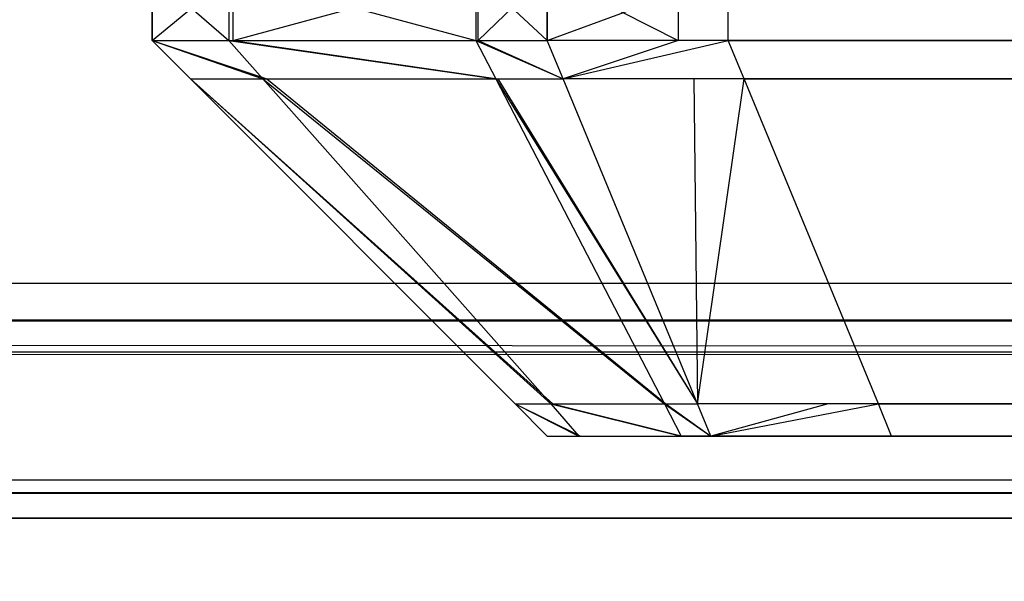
# Model space of a CAD drawing. Extents: x 0 to 1.6, y -0.5 to 0.
# Tile 7 of 181: x 0.01359 to 0.01608, y -0.49816 to -0.49674. Entities that reach past the tile are written whole.
import ezdxf

# ---------------------------------------------------------------- set-up
doc = ezdxf.new("R2010")
doc.units = 0
for name, color, linetype in [('L24_FRONT_FINION_1', 7, 'CONTINUOUS'), ('L39_ABDECKPL_0___REPLACEMTFOREM', 7, 'CONTINUOUS'), ('L43_KORPUS1_0', 7, 'CONTINUOUS'), ('L8_FRONT_FINION_1', 7, 'CONTINUOUS')]:
    doc.layers.add(name, color=color, linetype=linetype)

msp = doc.modelspace()

# ---------------------------------------------------------------- linework, layer by layer
at = {"layer": 'L24_FRONT_FINION_1', "color": 8}
for points, invisible_edges in [([(0.014132, -0.496623, 0.348156), (0.013927, -0.496792, 0.34836), (0.013927, -0.496623, 0.34836), (0.014132, -0.496623, 0.348156)], 13), ([(0.013927, -0.496792, 0.34836), (0.014132, -0.496623, 0.348156), (0.014132, -0.496792, 0.348156), (0.013927, -0.496792, 0.34836)], 14), ([(0.014121, -0.496792, 0.586387), (0.013927, -0.496623, 0.586193), (0.013927, -0.496792, 0.586193), (0.014121, -0.496792, 0.586387)], 13), ([(0.013927, -0.496623, 0.586193), (0.014121, -0.496792, 0.586387), (0.014121, -0.496623, 0.586387), (0.013927, -0.496623, 0.586193)], 14), ([(0.013927, -0.496623, 0.586193), (0.013927, -0.496792, 0.585724), (0.013927, -0.496792, 0.586193), (0.013927, -0.496623, 0.586193)], 13), ([(0.013927, -0.496792, 0.585724), (0.013927, -0.496623, 0.586193), (0.013927, -0.496623, 0.585724), (0.013927, -0.496792, 0.585724)], 14), ([(0.013927, -0.496623, 0.585724), (0.013927, -0.496792, 0.348872), (0.013927, -0.496792, 0.585724), (0.013927, -0.496623, 0.585724)], 13), ([(0.013927, -0.496792, 0.348872), (0.013927, -0.496623, 0.585724), (0.013927, -0.496623, 0.348872), (0.013927, -0.496792, 0.348872)], 14), ([(0.013927, -0.496623, 0.348872), (0.013927, -0.496792, 0.34836), (0.013927, -0.496792, 0.348872), (0.013927, -0.496623, 0.348872)], 13), ([(0.013927, -0.496792, 0.34836), (0.013927, -0.496623, 0.348872), (0.013927, -0.496623, 0.34836), (0.013927, -0.496792, 0.34836)], 14), ([(0.014746, -0.496792, 0.587012), (0.014121, -0.496623, 0.586387), (0.014121, -0.496792, 0.586387), (0.014746, -0.496792, 0.587012)], 13), ([(0.014121, -0.496623, 0.586387), (0.014746, -0.496792, 0.587012), (0.014746, -0.496623, 0.587012), (0.014121, -0.496623, 0.586387)], 14), ([(0.014752, -0.496623, 0.347536), (0.014132, -0.496792, 0.348156), (0.014132, -0.496623, 0.348156), (0.014752, -0.496623, 0.347536)], 13), ([(0.014132, -0.496792, 0.348156), (0.014752, -0.496623, 0.347536), (0.014752, -0.496792, 0.347536), (0.014132, -0.496792, 0.348156)], 14), ([(0.014927, -0.496792, 0.587192), (0.014746, -0.496623, 0.587012), (0.014746, -0.496792, 0.587012), (0.014927, -0.496792, 0.587192)], 13), ([(0.014746, -0.496623, 0.587012), (0.014927, -0.496792, 0.587192), (0.014927, -0.496623, 0.587192), (0.014746, -0.496623, 0.587012)], 14), ([(0.014927, -0.496623, 0.347362), (0.014752, -0.496792, 0.347536), (0.014752, -0.496623, 0.347536), (0.014927, -0.496623, 0.347362)], 13), ([(0.014752, -0.496792, 0.347536), (0.014927, -0.496623, 0.347362), (0.014927, -0.496792, 0.347362), (0.014752, -0.496792, 0.347536)], 14), ([(0.015258, -0.496792, 0.587192), (0.014927, -0.496623, 0.587192), (0.014927, -0.496792, 0.587192), (0.015258, -0.496792, 0.587192)], 13), ([(0.014927, -0.496623, 0.587192), (0.015258, -0.496792, 0.587192), (0.015258, -0.496623, 0.587192), (0.014927, -0.496623, 0.587192)], 14), ([(0.015385, -0.496623, 0.347362), (0.014927, -0.496792, 0.347362), (0.014927, -0.496623, 0.347362), (0.015385, -0.496623, 0.347362)], 13), ([(0.014927, -0.496792, 0.347362), (0.015385, -0.496623, 0.347362), (0.015385, -0.496792, 0.347362), (0.014927, -0.496792, 0.347362)], 14), ([(0.506, -0.496792, 0.587192), (0.015258, -0.496623, 0.587192), (0.015258, -0.496792, 0.587192), (0.506, -0.496792, 0.587192)], 13), ([(0.015258, -0.496623, 0.587192), (0.506, -0.496792, 0.587192), (0.506, -0.496623, 0.587192), (0.015258, -0.496623, 0.587192)], 14), ([(0.506, -0.496623, 0.347362), (0.015385, -0.496792, 0.347362), (0.015385, -0.496623, 0.347362), (0.506, -0.496623, 0.347362)], 13), ([(0.015385, -0.496792, 0.347362), (0.506, -0.496623, 0.347362), (0.506, -0.496792, 0.347362), (0.015385, -0.496792, 0.347362)], 14), ([(0.014217, -0.496889, 0.348207), (0.013927, -0.496792, 0.34836), (0.014132, -0.496792, 0.348156), (0.014217, -0.496889, 0.348207)], 13), ([(0.013927, -0.496792, 0.34836), (0.014217, -0.496889, 0.348207), (0.014024, -0.496889, 0.348401), (0.013927, -0.496792, 0.34836)], 14), ([(0.014024, -0.496889, 0.586152), (0.013927, -0.496792, 0.585724), (0.014024, -0.496889, 0.585684), (0.014024, -0.496889, 0.586152)], 13), ([(0.013927, -0.496792, 0.585724), (0.014024, -0.496889, 0.586152), (0.013927, -0.496792, 0.586193), (0.013927, -0.496792, 0.585724)], 14), ([(0.014024, -0.496889, 0.348912), (0.013927, -0.496792, 0.585724), (0.013927, -0.496792, 0.348872), (0.014024, -0.496889, 0.348912)], 13), ([(0.013927, -0.496792, 0.585724), (0.014024, -0.496889, 0.348912), (0.014024, -0.496889, 0.585684), (0.013927, -0.496792, 0.585724)], 14), ([(0.014024, -0.496889, 0.348401), (0.013927, -0.496792, 0.348872), (0.013927, -0.496792, 0.34836), (0.014024, -0.496889, 0.348401)], 13), ([(0.013927, -0.496792, 0.348872), (0.014024, -0.496889, 0.348401), (0.014024, -0.496889, 0.348912), (0.013927, -0.496792, 0.348872)], 14), ([(0.014207, -0.496889, 0.586336), (0.013927, -0.496792, 0.586193), (0.014024, -0.496889, 0.586152), (0.014207, -0.496889, 0.586336)], 13), ([(0.013927, -0.496792, 0.586193), (0.014207, -0.496889, 0.586336), (0.014121, -0.496792, 0.586387), (0.013927, -0.496792, 0.586193)], 14), ([(0.014797, -0.496889, 0.586925), (0.014121, -0.496792, 0.586387), (0.014207, -0.496889, 0.586336), (0.014797, -0.496889, 0.586925)], 13), ([(0.014121, -0.496792, 0.586387), (0.014797, -0.496889, 0.586925), (0.014746, -0.496792, 0.587012), (0.014121, -0.496792, 0.586387)], 14), ([(0.014802, -0.496889, 0.347623), (0.014132, -0.496792, 0.348156), (0.014752, -0.496792, 0.347536), (0.014802, -0.496889, 0.347623)], 13), ([(0.014132, -0.496792, 0.348156), (0.014802, -0.496889, 0.347623), (0.014217, -0.496889, 0.348207), (0.014132, -0.496792, 0.348156)], 14), ([(0.014967, -0.496889, 0.587094), (0.014746, -0.496792, 0.587012), (0.014797, -0.496889, 0.586925), (0.014967, -0.496889, 0.587094)], 13), ([(0.014746, -0.496792, 0.587012), (0.014967, -0.496889, 0.587094), (0.014927, -0.496792, 0.587192), (0.014746, -0.496792, 0.587012)], 14), ([(0.014967, -0.496889, 0.347459), (0.014752, -0.496792, 0.347536), (0.014927, -0.496792, 0.347362), (0.014967, -0.496889, 0.347459)], 13), ([(0.014752, -0.496792, 0.347536), (0.014967, -0.496889, 0.347459), (0.014802, -0.496889, 0.347623), (0.014752, -0.496792, 0.347536)], 14), ([(0.015385, -0.496792, 0.347362), (0.014967, -0.496889, 0.347459), (0.014927, -0.496792, 0.347362), (0.015385, -0.496792, 0.347362)], 13), ([(0.014967, -0.496889, 0.587094), (0.015258, -0.496792, 0.587192), (0.014927, -0.496792, 0.587192), (0.014967, -0.496889, 0.587094)], 13), ([(0.014967, -0.496889, 0.347459), (0.015385, -0.496792, 0.347362), (0.015425, -0.496889, 0.347459), (0.014967, -0.496889, 0.347459)], 14), ([(0.015258, -0.496792, 0.587192), (0.014967, -0.496889, 0.587094), (0.015298, -0.496889, 0.587094), (0.015258, -0.496792, 0.587192)], 14), ([(0.015298, -0.496889, 0.587094), (0.506, -0.496792, 0.587192), (0.015258, -0.496792, 0.587192), (0.015298, -0.496889, 0.587094)], 13), ([(0.506, -0.496792, 0.587192), (0.015298, -0.496889, 0.587094), (0.506, -0.496889, 0.587094), (0.506, -0.496792, 0.587192)], 14), ([(0.506, -0.496792, 0.347362), (0.015425, -0.496889, 0.347459), (0.015385, -0.496792, 0.347362), (0.506, -0.496792, 0.347362)], 13), ([(0.015425, -0.496889, 0.347459), (0.506, -0.496792, 0.347362), (0.506, -0.496889, 0.347459), (0.015425, -0.496889, 0.347459)], 14), ([(0.014936, -0.497711, 0.585902), (0.014024, -0.496889, 0.586152), (0.014846, -0.497711, 0.585812), (0.014936, -0.497711, 0.585902)], 13), ([(0.014024, -0.496889, 0.586152), (0.014936, -0.497711, 0.585902), (0.014207, -0.496889, 0.586336), (0.014024, -0.496889, 0.586152)], 14), ([(0.014024, -0.496889, 0.348912), (0.014846, -0.497711, 0.348741), (0.014846, -0.497711, 0.349251), (0.014024, -0.496889, 0.348912)], 13), ([(0.014846, -0.497711, 0.348741), (0.014024, -0.496889, 0.348912), (0.014024, -0.496889, 0.348401), (0.014846, -0.497711, 0.348741)], 14), ([(0.014024, -0.496889, 0.585684), (0.014846, -0.497711, 0.349251), (0.014846, -0.497711, 0.585345), (0.014024, -0.496889, 0.585684)], 13), ([(0.014846, -0.497711, 0.349251), (0.014024, -0.496889, 0.585684), (0.014024, -0.496889, 0.348912), (0.014846, -0.497711, 0.349251)], 14), ([(0.014024, -0.496889, 0.586152), (0.014846, -0.497711, 0.585345), (0.014846, -0.497711, 0.585812), (0.014024, -0.496889, 0.586152)], 13), ([(0.014846, -0.497711, 0.585345), (0.014024, -0.496889, 0.586152), (0.014024, -0.496889, 0.585684), (0.014846, -0.497711, 0.585345)], 14), ([(0.014941, -0.497711, 0.348646), (0.014024, -0.496889, 0.348401), (0.014217, -0.496889, 0.348207), (0.014941, -0.497711, 0.348646)], 13), ([(0.014024, -0.496889, 0.348401), (0.014941, -0.497711, 0.348646), (0.014846, -0.497711, 0.348741), (0.014024, -0.496889, 0.348401)], 14), ([(0.015224, -0.497711, 0.58619), (0.014207, -0.496889, 0.586336), (0.014936, -0.497711, 0.585902), (0.015224, -0.497711, 0.58619)], 13), ([(0.014207, -0.496889, 0.586336), (0.015224, -0.497711, 0.58619), (0.014797, -0.496889, 0.586925), (0.014207, -0.496889, 0.586336)], 14), ([(0.015227, -0.497711, 0.34836), (0.014217, -0.496889, 0.348207), (0.014802, -0.496889, 0.347623), (0.015227, -0.497711, 0.34836)], 13), ([(0.014217, -0.496889, 0.348207), (0.015227, -0.497711, 0.34836), (0.014941, -0.497711, 0.348646), (0.014217, -0.496889, 0.348207)], 14), ([(0.015307, -0.497711, 0.586273), (0.014797, -0.496889, 0.586925), (0.015224, -0.497711, 0.58619), (0.015307, -0.497711, 0.586273)], 13), ([(0.014797, -0.496889, 0.586925), (0.015307, -0.497711, 0.586273), (0.014967, -0.496889, 0.587094), (0.014797, -0.496889, 0.586925)], 14), ([(0.015307, -0.497711, 0.34828), (0.014802, -0.496889, 0.347623), (0.014967, -0.496889, 0.347459), (0.015307, -0.497711, 0.34828)], 13), ([(0.014802, -0.496889, 0.347623), (0.015307, -0.497711, 0.34828), (0.015227, -0.497711, 0.34836), (0.014802, -0.496889, 0.347623)], 14), ([(0.015425, -0.496889, 0.347459), (0.015307, -0.497711, 0.34828), (0.014967, -0.496889, 0.347459), (0.015425, -0.496889, 0.347459)], 13), ([(0.015307, -0.497711, 0.586273), (0.015298, -0.496889, 0.587094), (0.014967, -0.496889, 0.587094), (0.015307, -0.497711, 0.586273)], 13), ([(0.015638, -0.497711, 0.586273), (0.506, -0.496889, 0.587094), (0.015298, -0.496889, 0.587094), (0.015638, -0.497711, 0.586273)], 13), ([(0.015298, -0.496889, 0.587094), (0.015307, -0.497711, 0.586273), (0.015638, -0.497711, 0.586273), (0.015298, -0.496889, 0.587094)], 14), ([(0.015307, -0.497711, 0.34828), (0.015425, -0.496889, 0.347459), (0.015765, -0.497711, 0.34828), (0.015307, -0.497711, 0.34828)], 14), ([(0.506, -0.496889, 0.347459), (0.015765, -0.497711, 0.34828), (0.015425, -0.496889, 0.347459), (0.506, -0.496889, 0.347459)], 13), ([(0.506, -0.496889, 0.587094), (0.015638, -0.497711, 0.586273), (0.506, -0.497711, 0.586273), (0.506, -0.496889, 0.587094)], 14), ([(0.015765, -0.497711, 0.34828), (0.506, -0.496889, 0.347459), (0.506, -0.497711, 0.34828), (0.015765, -0.497711, 0.34828)], 14), ([(0.015011, -0.497792, 0.348689), (0.014846, -0.497711, 0.348741), (0.014941, -0.497711, 0.348646), (0.015011, -0.497792, 0.348689)], 13), ([(0.014846, -0.497711, 0.348741), (0.015011, -0.497792, 0.348689), (0.014927, -0.497792, 0.348774), (0.014846, -0.497711, 0.348741)], 14), ([(0.014927, -0.497792, 0.585779), (0.014846, -0.497711, 0.585345), (0.014927, -0.497792, 0.585312), (0.014927, -0.497792, 0.585779)], 13), ([(0.014846, -0.497711, 0.585345), (0.014927, -0.497792, 0.585779), (0.014846, -0.497711, 0.585812), (0.014846, -0.497711, 0.585345)], 14), ([(0.014927, -0.497792, 0.349284), (0.014846, -0.497711, 0.585345), (0.014846, -0.497711, 0.349251), (0.014927, -0.497792, 0.349284)], 13), ([(0.014846, -0.497711, 0.585345), (0.014927, -0.497792, 0.349284), (0.014927, -0.497792, 0.585312), (0.014846, -0.497711, 0.585345)], 14), ([(0.014927, -0.497792, 0.348774), (0.014846, -0.497711, 0.349251), (0.014846, -0.497711, 0.348741), (0.014927, -0.497792, 0.348774)], 13), ([(0.014846, -0.497711, 0.349251), (0.014927, -0.497792, 0.348774), (0.014927, -0.497792, 0.349284), (0.014846, -0.497711, 0.349251)], 14), ([(0.015007, -0.497792, 0.585859), (0.014846, -0.497711, 0.585812), (0.014927, -0.497792, 0.585779), (0.015007, -0.497792, 0.585859)], 13), ([(0.014846, -0.497711, 0.585812), (0.015007, -0.497792, 0.585859), (0.014936, -0.497711, 0.585902), (0.014846, -0.497711, 0.585812)], 14), ([(0.015266, -0.497792, 0.586118), (0.014936, -0.497711, 0.585902), (0.015007, -0.497792, 0.585859), (0.015266, -0.497792, 0.586118)], 13), ([(0.014936, -0.497711, 0.585902), (0.015266, -0.497792, 0.586118), (0.015224, -0.497711, 0.58619), (0.014936, -0.497711, 0.585902)], 14), ([(0.015269, -0.497792, 0.348433), (0.014941, -0.497711, 0.348646), (0.015227, -0.497711, 0.34836), (0.015269, -0.497792, 0.348433)], 13), ([(0.014941, -0.497711, 0.348646), (0.015269, -0.497792, 0.348433), (0.015011, -0.497792, 0.348689), (0.014941, -0.497711, 0.348646)], 14), ([(0.015341, -0.497792, 0.586193), (0.015224, -0.497711, 0.58619), (0.015266, -0.497792, 0.586118), (0.015341, -0.497792, 0.586193)], 13), ([(0.015224, -0.497711, 0.58619), (0.015341, -0.497792, 0.586193), (0.015307, -0.497711, 0.586273), (0.015224, -0.497711, 0.58619)], 14), ([(0.015341, -0.497792, 0.34836), (0.015227, -0.497711, 0.34836), (0.015307, -0.497711, 0.34828), (0.015341, -0.497792, 0.34836)], 13), ([(0.015227, -0.497711, 0.34836), (0.015341, -0.497792, 0.34836), (0.015269, -0.497792, 0.348433), (0.015227, -0.497711, 0.34836)], 14), ([(0.015341, -0.497792, 0.586193), (0.015638, -0.497711, 0.586273), (0.015307, -0.497711, 0.586273), (0.015341, -0.497792, 0.586193)], 13), ([(0.015765, -0.497711, 0.34828), (0.015341, -0.497792, 0.34836), (0.015307, -0.497711, 0.34828), (0.015765, -0.497711, 0.34828)], 13), ([(0.015638, -0.497711, 0.586273), (0.015341, -0.497792, 0.586193), (0.015672, -0.497792, 0.586193), (0.015638, -0.497711, 0.586273)], 14), ([(0.015341, -0.497792, 0.34836), (0.015765, -0.497711, 0.34828), (0.015798, -0.497792, 0.34836), (0.015341, -0.497792, 0.34836)], 14), ([(0.015672, -0.497792, 0.586193), (0.506, -0.497711, 0.586273), (0.015638, -0.497711, 0.586273), (0.015672, -0.497792, 0.586193)], 13), ([(0.506, -0.497711, 0.586273), (0.015672, -0.497792, 0.586193), (0.506, -0.497792, 0.586193), (0.506, -0.497711, 0.586273)], 14), ([(0.506, -0.497711, 0.34828), (0.015798, -0.497792, 0.34836), (0.015765, -0.497711, 0.34828), (0.506, -0.497711, 0.34828)], 13), ([(0.015798, -0.497792, 0.34836), (0.506, -0.497711, 0.34828), (0.506, -0.497792, 0.34836), (0.015798, -0.497792, 0.34836)], 14), ([(0.01526, -0.497792, 0.585185), (0.014927, -0.497792, 0.349284), (0.01526, -0.497792, 0.349284), (0.01526, -0.497792, 0.585185)], 13), ([(0.014927, -0.497792, 0.349284), (0.01526, -0.497792, 0.585185), (0.014927, -0.497792, 0.585312), (0.014927, -0.497792, 0.349284)], 14), ([(0.015272, -0.497792, 0.348925), (0.014927, -0.497792, 0.348774), (0.015011, -0.497792, 0.348689), (0.015272, -0.497792, 0.348925)], 13), ([(0.014927, -0.497792, 0.348774), (0.015272, -0.497792, 0.348925), (0.01526, -0.497792, 0.349079), (0.014927, -0.497792, 0.348774)], 14), ([(0.01526, -0.497792, 0.585451), (0.014927, -0.497792, 0.585312), (0.01526, -0.497792, 0.585185), (0.01526, -0.497792, 0.585451)], 13), ([(0.014927, -0.497792, 0.585312), (0.01526, -0.497792, 0.585451), (0.014927, -0.497792, 0.585779), (0.014927, -0.497792, 0.585312)], 14), ([(0.01526, -0.497792, 0.349079), (0.014927, -0.497792, 0.349284), (0.014927, -0.497792, 0.348774), (0.01526, -0.497792, 0.349079)], 13), ([(0.014927, -0.497792, 0.349284), (0.01526, -0.497792, 0.349079), (0.01526, -0.497792, 0.349284), (0.014927, -0.497792, 0.349284)], 14), ([(0.015243, -0.497792, 0.585624), (0.014927, -0.497792, 0.585779), (0.01526, -0.497792, 0.585451), (0.015243, -0.497792, 0.585624)], 13), ([(0.014927, -0.497792, 0.585779), (0.015243, -0.497792, 0.585624), (0.015007, -0.497792, 0.585859), (0.014927, -0.497792, 0.585779)], 14), ([(0.015502, -0.497792, 0.585883), (0.015007, -0.497792, 0.585859), (0.015243, -0.497792, 0.585624), (0.015502, -0.497792, 0.585883)], 13), ([(0.015007, -0.497792, 0.585859), (0.015502, -0.497792, 0.585883), (0.015266, -0.497792, 0.586118), (0.015007, -0.497792, 0.585859)], 14), ([(0.015442, -0.497792, 0.348711), (0.015011, -0.497792, 0.348689), (0.015269, -0.497792, 0.348433), (0.015442, -0.497792, 0.348711)], 13), ([(0.015011, -0.497792, 0.348689), (0.015442, -0.497792, 0.348711), (0.015272, -0.497792, 0.348925), (0.015011, -0.497792, 0.348689)], 14), ([(0.01526, -0.497792, 0.585451), (0.506, -0.497792, 0.585859), (0.015243, -0.497792, 0.585624), (0.01526, -0.497792, 0.585451)], 15), ([(0.015243, -0.497792, 0.585624), (0.506, -0.497792, 0.585859), (0.015827, -0.497792, 0.585859), (0.015243, -0.497792, 0.585624)], 15), ([(0.015243, -0.497792, 0.585624), (0.015623, -0.497792, 0.585859), (0.015502, -0.497792, 0.585883), (0.015243, -0.497792, 0.585624)], 15), ([(0.015623, -0.497792, 0.585859), (0.015243, -0.497792, 0.585624), (0.015827, -0.497792, 0.585859), (0.015623, -0.497792, 0.585859)], 9), ([(0.015272, -0.497792, 0.348925), (0.506, -0.497792, 0.585859), (0.01526, -0.497792, 0.349079), (0.015272, -0.497792, 0.348925)], 13), ([(0.01526, -0.497792, 0.349079), (0.506, -0.497792, 0.585859), (0.01526, -0.497792, 0.349284), (0.01526, -0.497792, 0.349079)], 10), ([(0.01526, -0.497792, 0.349284), (0.506, -0.497792, 0.585859), (0.01526, -0.497792, 0.585185), (0.01526, -0.497792, 0.349284)], 13), ([(0.01526, -0.497792, 0.585185), (0.506, -0.497792, 0.585859), (0.01526, -0.497792, 0.585451), (0.01526, -0.497792, 0.585185)], 10), ([(0.015502, -0.497792, 0.585883), (0.015341, -0.497792, 0.586193), (0.015266, -0.497792, 0.586118), (0.015502, -0.497792, 0.585883)], 14), ([(0.015603, -0.497792, 0.348694), (0.015269, -0.497792, 0.348433), (0.015341, -0.497792, 0.34836), (0.015603, -0.497792, 0.348694)], 13), ([(0.015269, -0.497792, 0.348433), (0.015603, -0.497792, 0.348694), (0.015442, -0.497792, 0.348711), (0.015269, -0.497792, 0.348433)], 14), ([(0.015442, -0.497792, 0.348711), (0.506, -0.497792, 0.585859), (0.015272, -0.497792, 0.348925), (0.015442, -0.497792, 0.348711)], 10), ([(0.015623, -0.497792, 0.585859), (0.015672, -0.497792, 0.586193), (0.015341, -0.497792, 0.586193), (0.015623, -0.497792, 0.585859)], 14), ([(0.015341, -0.497792, 0.586193), (0.015502, -0.497792, 0.585883), (0.015623, -0.497792, 0.585859), (0.015341, -0.497792, 0.586193)], 13), ([(0.015798, -0.497792, 0.348694), (0.015341, -0.497792, 0.34836), (0.015798, -0.497792, 0.34836), (0.015798, -0.497792, 0.348694)], 13), ([(0.015341, -0.497792, 0.34836), (0.015798, -0.497792, 0.348694), (0.015603, -0.497792, 0.348694), (0.015341, -0.497792, 0.34836)], 14), ([(0.015603, -0.497792, 0.348694), (0.506, -0.497792, 0.348694), (0.015442, -0.497792, 0.348711), (0.015603, -0.497792, 0.348694)], 10), ([(0.015442, -0.497792, 0.348711), (0.506, -0.497792, 0.348694), (0.506, -0.497792, 0.585859), (0.015442, -0.497792, 0.348711)], 13), ([(0.506, -0.497792, 0.348694), (0.015603, -0.497792, 0.348694), (0.015798, -0.497792, 0.348694), (0.506, -0.497792, 0.348694)], 13), ([(0.015672, -0.497792, 0.586193), (0.015623, -0.497792, 0.585859), (0.015827, -0.497792, 0.585859), (0.015672, -0.497792, 0.586193)], 13), ([(0.506, -0.497792, 0.585859), (0.015672, -0.497792, 0.586193), (0.015827, -0.497792, 0.585859), (0.506, -0.497792, 0.585859)], 13), ([(0.015672, -0.497792, 0.586193), (0.506, -0.497792, 0.585859), (0.506, -0.497792, 0.586193), (0.015672, -0.497792, 0.586193)], 14), ([(0.506, -0.497792, 0.34836), (0.015798, -0.497792, 0.348694), (0.015798, -0.497792, 0.34836), (0.506, -0.497792, 0.34836)], 13), ([(0.015798, -0.497792, 0.348694), (0.506, -0.497792, 0.34836), (0.506, -0.497792, 0.348694), (0.015798, -0.497792, 0.348694)], 14)]:
    msp.add_3dface(points, dxfattribs=dict(at, invisible_edges=invisible_edges))
at = {"layer": 'L39_ABDECKPL_0___REPLACEMTFOREM', "color": 39, "invisible_edges": 15}
for points in [[(0.001665, -0.49991, 0.58701), (0.001616, -0.00109, 0.58701), (0.471779, -0.00109, 0.58701), (0.001665, -0.49991, 0.58701)], [(0.001616, -0.001093, 0.598999), (0.001665, -0.499907, 0.598999), (0.475865, -0.001093, 0.598999), (0.001616, -0.001093, 0.598999)], [(0.001665, -0.49991, 0.58701), (0.471779, -0.00109, 0.58701), (0.471779, -0.49991, 0.58701), (0.001665, -0.49991, 0.58701)], [(0.475865, -0.001093, 0.598999), (0.001665, -0.499907, 0.598999), (0.471779, -0.499907, 0.598999), (0.475865, -0.001093, 0.598999)]]:
    msp.add_3dface(points, dxfattribs=at)
at = {"layer": 'L43_KORPUS1_0', "color": 8}
for points, invisible_edges in [([(0.002909, -0.497406), (0.002912, -0.000594), (0.7, -0.497406), (0.002909, -0.497406)], 15), ([(0.002912, -0.000596, 0.00769), (0.002909, -0.497404, 0.00769), (0.7, -0.497404, 0.00769), (0.002912, -0.000596, 0.00769)], 15), ([(0.7, -0.497406), (0.002912, -0.000594), (0.7, -0.000594), (0.7, -0.497406)], 15), ([(0.002912, -0.000596, 0.00769), (0.7, -0.497404, 0.00769), (0.7, -0.000596, 0.00769), (0.002912, -0.000596, 0.00769)], 15), ([(0.7, -0.4975, 0.00769), (0.002909, -0.497404, 0.00769), (0.002909, -0.4975, 0.00769), (0.7, -0.4975, 0.00769)], 13), ([(0.002909, -0.497404, 0.00769), (0.7, -0.4975, 0.00769), (0.7, -0.497404, 0.00769), (0.002909, -0.497404, 0.00769)], 14), ([(0.7, -0.497406), (0.002909, -0.4975), (0.002909, -0.497406), (0.7, -0.497406)], 13), ([(0.002909, -0.4975), (0.7, -0.497406), (0.7, -0.4975), (0.002909, -0.4975)], 14), ([(0.002909, -0.4975), (0.7, -0.49758, 0.00008), (0.002876, -0.49758, 0.000079), (0.002909, -0.4975)], 13), ([(0.7, -0.497557, 0.007633), (0.002909, -0.4975, 0.00769), (0.002885, -0.497557, 0.007633), (0.7, -0.497557, 0.007633)], 13), ([(0.7, -0.49758, 0.00008), (0.002909, -0.4975), (0.7, -0.4975), (0.7, -0.49758, 0.00008)], 14), ([(0.002909, -0.4975, 0.00769), (0.7, -0.497557, 0.007633), (0.7, -0.4975, 0.00769), (0.002909, -0.4975, 0.00769)], 14), ([(0.7, -0.497901, 0.007289), (0.002885, -0.497557, 0.007633), (0.002743, -0.497901, 0.007289), (0.7, -0.497901, 0.007289)], 13), ([(0.002885, -0.497557, 0.007633), (0.7, -0.497901, 0.007289), (0.7, -0.497557, 0.007633), (0.002885, -0.497557, 0.007633)], 14), ([(0.002876, -0.49758, 0.000079), (0.7, -0.497936, 0.000436), (0.002728, -0.497936, 0.000436), (0.002876, -0.49758, 0.000079)], 13), ([(0.7, -0.497936, 0.000436), (0.002876, -0.49758, 0.000079), (0.7, -0.49758, 0.00008), (0.7, -0.497936, 0.000436)], 14), ([(0.7, -0.498, 0.00719), (0.002743, -0.497901, 0.007289), (0.002702, -0.498, 0.00719), (0.7, -0.498, 0.00719)], 13), ([(0.002743, -0.497901, 0.007289), (0.7, -0.498, 0.00719), (0.7, -0.497901, 0.007289), (0.002743, -0.497901, 0.007289)], 14), ([(0.002728, -0.497936, 0.000436), (0.7, -0.498, 0.0005), (0.002702, -0.498, 0.0005), (0.002728, -0.497936, 0.000436)], 13), ([(0.7, -0.498, 0.0005), (0.002728, -0.497936, 0.000436), (0.7, -0.497936, 0.000436), (0.7, -0.498, 0.0005)], 14), ([(0.7, -0.498, 0.0005), (0.002702, -0.498, 0.000565), (0.002702, -0.498, 0.0005), (0.7, -0.498, 0.0005)], 13), ([(0.002702, -0.498, 0.000565), (0.7, -0.498, 0.0005), (0.7, -0.498, 0.000565), (0.002702, -0.498, 0.000565)], 14), ([(0.7, -0.498, 0.000565), (0.002702, -0.498, 0.007018), (0.002702, -0.498, 0.000565), (0.7, -0.498, 0.000565)], 13), ([(0.002702, -0.498, 0.007018), (0.7, -0.498, 0.000565), (0.7, -0.498, 0.007018), (0.002702, -0.498, 0.007018)], 14), ([(0.7, -0.498, 0.007018), (0.002702, -0.498, 0.00719), (0.002702, -0.498, 0.007018), (0.7, -0.498, 0.007018)], 13), ([(0.002702, -0.498, 0.00719), (0.7, -0.498, 0.007018), (0.7, -0.498, 0.00719), (0.002702, -0.498, 0.00719)], 14)]:
    msp.add_3dface(points, dxfattribs=dict(at, invisible_edges=invisible_edges))
at = {"layer": 'L8_FRONT_FINION_1', "color": 8}
for points, invisible_edges in [([(0.014132, -0.496623, 0.011573), (0.013927, -0.496792, 0.011778), (0.013927, -0.496623, 0.011778), (0.014132, -0.496623, 0.011573)], 13), ([(0.013927, -0.496792, 0.011778), (0.014132, -0.496623, 0.011573), (0.014132, -0.496792, 0.011573), (0.013927, -0.496792, 0.011778)], 14), ([(0.014121, -0.496792, 0.343691), (0.013927, -0.496623, 0.343496), (0.013927, -0.496792, 0.343496), (0.014121, -0.496792, 0.343691)], 13), ([(0.013927, -0.496623, 0.343496), (0.014121, -0.496792, 0.343691), (0.014121, -0.496623, 0.343691), (0.013927, -0.496623, 0.343496)], 14), ([(0.013927, -0.496623, 0.343496), (0.013927, -0.496792, 0.343028), (0.013927, -0.496792, 0.343496), (0.013927, -0.496623, 0.343496)], 13), ([(0.013927, -0.496792, 0.343028), (0.013927, -0.496623, 0.343496), (0.013927, -0.496623, 0.343028), (0.013927, -0.496792, 0.343028)], 14), ([(0.013927, -0.496623, 0.343028), (0.013927, -0.496792, 0.012289), (0.013927, -0.496792, 0.343028), (0.013927, -0.496623, 0.343028)], 13), ([(0.013927, -0.496792, 0.012289), (0.013927, -0.496623, 0.343028), (0.013927, -0.496623, 0.012289), (0.013927, -0.496792, 0.012289)], 14), ([(0.013927, -0.496623, 0.012289), (0.013927, -0.496792, 0.011778), (0.013927, -0.496792, 0.012289), (0.013927, -0.496623, 0.012289)], 13), ([(0.013927, -0.496792, 0.011778), (0.013927, -0.496623, 0.012289), (0.013927, -0.496623, 0.011778), (0.013927, -0.496792, 0.011778)], 14), ([(0.014746, -0.496792, 0.344315), (0.014121, -0.496623, 0.343691), (0.014121, -0.496792, 0.343691), (0.014746, -0.496792, 0.344315)], 13), ([(0.014121, -0.496623, 0.343691), (0.014746, -0.496792, 0.344315), (0.014746, -0.496623, 0.344315), (0.014121, -0.496623, 0.343691)], 14), ([(0.014752, -0.496623, 0.010953), (0.014132, -0.496792, 0.011573), (0.014132, -0.496623, 0.011573), (0.014752, -0.496623, 0.010953)], 13), ([(0.014132, -0.496792, 0.011573), (0.014752, -0.496623, 0.010953), (0.014752, -0.496792, 0.010953), (0.014132, -0.496792, 0.011573)], 14), ([(0.014927, -0.496792, 0.344495), (0.014746, -0.496623, 0.344315), (0.014746, -0.496792, 0.344315), (0.014927, -0.496792, 0.344495)], 13), ([(0.014746, -0.496623, 0.344315), (0.014927, -0.496792, 0.344495), (0.014927, -0.496623, 0.344495), (0.014746, -0.496623, 0.344315)], 14), ([(0.014927, -0.496623, 0.010779), (0.014752, -0.496792, 0.010953), (0.014752, -0.496623, 0.010953), (0.014927, -0.496623, 0.010779)], 13), ([(0.014752, -0.496792, 0.010953), (0.014927, -0.496623, 0.010779), (0.014927, -0.496792, 0.010779), (0.014752, -0.496792, 0.010953)], 14), ([(0.015258, -0.496792, 0.344495), (0.014927, -0.496623, 0.344495), (0.014927, -0.496792, 0.344495), (0.015258, -0.496792, 0.344495)], 13), ([(0.014927, -0.496623, 0.344495), (0.015258, -0.496792, 0.344495), (0.015258, -0.496623, 0.344495), (0.014927, -0.496623, 0.344495)], 14), ([(0.015385, -0.496623, 0.010779), (0.014927, -0.496792, 0.010779), (0.014927, -0.496623, 0.010779), (0.015385, -0.496623, 0.010779)], 13), ([(0.014927, -0.496792, 0.010779), (0.015385, -0.496623, 0.010779), (0.015385, -0.496792, 0.010779), (0.014927, -0.496792, 0.010779)], 14), ([(0.5, -0.496792, 0.344495), (0.015258, -0.496623, 0.344495), (0.015258, -0.496792, 0.344495), (0.5, -0.496792, 0.344495)], 13), ([(0.015258, -0.496623, 0.344495), (0.5, -0.496792, 0.344495), (0.5, -0.496623, 0.344495), (0.015258, -0.496623, 0.344495)], 14), ([(0.5, -0.496623, 0.010779), (0.015385, -0.496792, 0.010779), (0.015385, -0.496623, 0.010779), (0.5, -0.496623, 0.010779)], 13), ([(0.015385, -0.496792, 0.010779), (0.5, -0.496623, 0.010779), (0.5, -0.496792, 0.010779), (0.015385, -0.496792, 0.010779)], 14), ([(0.014217, -0.496889, 0.011625), (0.013927, -0.496792, 0.011778), (0.014132, -0.496792, 0.011573), (0.014217, -0.496889, 0.011625)], 13), ([(0.013927, -0.496792, 0.011778), (0.014217, -0.496889, 0.011625), (0.014024, -0.496889, 0.011818), (0.013927, -0.496792, 0.011778)], 14), ([(0.014024, -0.496889, 0.343456), (0.013927, -0.496792, 0.343028), (0.014024, -0.496889, 0.342988), (0.014024, -0.496889, 0.343456)], 13), ([(0.013927, -0.496792, 0.343028), (0.014024, -0.496889, 0.343456), (0.013927, -0.496792, 0.343496), (0.013927, -0.496792, 0.343028)], 14), ([(0.014024, -0.496889, 0.012329), (0.013927, -0.496792, 0.343028), (0.013927, -0.496792, 0.012289), (0.014024, -0.496889, 0.012329)], 13), ([(0.013927, -0.496792, 0.343028), (0.014024, -0.496889, 0.012329), (0.014024, -0.496889, 0.342988), (0.013927, -0.496792, 0.343028)], 14), ([(0.014024, -0.496889, 0.011818), (0.013927, -0.496792, 0.012289), (0.013927, -0.496792, 0.011778), (0.014024, -0.496889, 0.011818)], 13), ([(0.013927, -0.496792, 0.012289), (0.014024, -0.496889, 0.011818), (0.014024, -0.496889, 0.012329), (0.013927, -0.496792, 0.012289)], 14), ([(0.014207, -0.496889, 0.343639), (0.013927, -0.496792, 0.343496), (0.014024, -0.496889, 0.343456), (0.014207, -0.496889, 0.343639)], 13), ([(0.013927, -0.496792, 0.343496), (0.014207, -0.496889, 0.343639), (0.014121, -0.496792, 0.343691), (0.013927, -0.496792, 0.343496)], 14), ([(0.014797, -0.496889, 0.344228), (0.014121, -0.496792, 0.343691), (0.014207, -0.496889, 0.343639), (0.014797, -0.496889, 0.344228)], 13), ([(0.014121, -0.496792, 0.343691), (0.014797, -0.496889, 0.344228), (0.014746, -0.496792, 0.344315), (0.014121, -0.496792, 0.343691)], 14), ([(0.014802, -0.496889, 0.01104), (0.014132, -0.496792, 0.011573), (0.014752, -0.496792, 0.010953), (0.014802, -0.496889, 0.01104)], 13), ([(0.014132, -0.496792, 0.011573), (0.014802, -0.496889, 0.01104), (0.014217, -0.496889, 0.011625), (0.014132, -0.496792, 0.011573)], 14), ([(0.014967, -0.496889, 0.344398), (0.014746, -0.496792, 0.344315), (0.014797, -0.496889, 0.344228), (0.014967, -0.496889, 0.344398)], 13), ([(0.014746, -0.496792, 0.344315), (0.014967, -0.496889, 0.344398), (0.014927, -0.496792, 0.344495), (0.014746, -0.496792, 0.344315)], 14), ([(0.014967, -0.496889, 0.010876), (0.014752, -0.496792, 0.010953), (0.014927, -0.496792, 0.010779), (0.014967, -0.496889, 0.010876)], 13), ([(0.014752, -0.496792, 0.010953), (0.014967, -0.496889, 0.010876), (0.014802, -0.496889, 0.01104), (0.014752, -0.496792, 0.010953)], 14), ([(0.015385, -0.496792, 0.010779), (0.014967, -0.496889, 0.010876), (0.014927, -0.496792, 0.010779), (0.015385, -0.496792, 0.010779)], 13), ([(0.014967, -0.496889, 0.344398), (0.015258, -0.496792, 0.344495), (0.014927, -0.496792, 0.344495), (0.014967, -0.496889, 0.344398)], 13), ([(0.014967, -0.496889, 0.010876), (0.015385, -0.496792, 0.010779), (0.015425, -0.496889, 0.010876), (0.014967, -0.496889, 0.010876)], 14), ([(0.015258, -0.496792, 0.344495), (0.014967, -0.496889, 0.344398), (0.015298, -0.496889, 0.344398), (0.015258, -0.496792, 0.344495)], 14), ([(0.015298, -0.496889, 0.344398), (0.5, -0.496792, 0.344495), (0.015258, -0.496792, 0.344495), (0.015298, -0.496889, 0.344398)], 13), ([(0.5, -0.496792, 0.344495), (0.015298, -0.496889, 0.344398), (0.5, -0.496889, 0.344398), (0.5, -0.496792, 0.344495)], 14), ([(0.5, -0.496792, 0.010779), (0.015425, -0.496889, 0.010876), (0.015385, -0.496792, 0.010779), (0.5, -0.496792, 0.010779)], 13), ([(0.015425, -0.496889, 0.010876), (0.5, -0.496792, 0.010779), (0.5, -0.496889, 0.010876), (0.015425, -0.496889, 0.010876)], 14), ([(0.014936, -0.497711, 0.343205), (0.014024, -0.496889, 0.343456), (0.014846, -0.497711, 0.343116), (0.014936, -0.497711, 0.343205)], 13), ([(0.014024, -0.496889, 0.343456), (0.014936, -0.497711, 0.343205), (0.014207, -0.496889, 0.343639), (0.014024, -0.496889, 0.343456)], 14), ([(0.014024, -0.496889, 0.012329), (0.014846, -0.497711, 0.012158), (0.014846, -0.497711, 0.012668), (0.014024, -0.496889, 0.012329)], 13), ([(0.014846, -0.497711, 0.012158), (0.014024, -0.496889, 0.012329), (0.014024, -0.496889, 0.011818), (0.014846, -0.497711, 0.012158)], 14), ([(0.014024, -0.496889, 0.342988), (0.014846, -0.497711, 0.012668), (0.014846, -0.497711, 0.342649), (0.014024, -0.496889, 0.342988)], 13), ([(0.014846, -0.497711, 0.012668), (0.014024, -0.496889, 0.342988), (0.014024, -0.496889, 0.012329), (0.014846, -0.497711, 0.012668)], 14), ([(0.014024, -0.496889, 0.343456), (0.014846, -0.497711, 0.342649), (0.014846, -0.497711, 0.343116), (0.014024, -0.496889, 0.343456)], 13), ([(0.014846, -0.497711, 0.342649), (0.014024, -0.496889, 0.343456), (0.014024, -0.496889, 0.342988), (0.014846, -0.497711, 0.342649)], 14), ([(0.014941, -0.497711, 0.012064), (0.014024, -0.496889, 0.011818), (0.014217, -0.496889, 0.011625), (0.014941, -0.497711, 0.012064)], 13), ([(0.014024, -0.496889, 0.011818), (0.014941, -0.497711, 0.012064), (0.014846, -0.497711, 0.012158), (0.014024, -0.496889, 0.011818)], 14), ([(0.015224, -0.497711, 0.343494), (0.014207, -0.496889, 0.343639), (0.014936, -0.497711, 0.343205), (0.015224, -0.497711, 0.343494)], 13), ([(0.014207, -0.496889, 0.343639), (0.015224, -0.497711, 0.343494), (0.014797, -0.496889, 0.344228), (0.014207, -0.496889, 0.343639)], 14), ([(0.015227, -0.497711, 0.011778), (0.014217, -0.496889, 0.011625), (0.014802, -0.496889, 0.01104), (0.015227, -0.497711, 0.011778)], 13), ([(0.014217, -0.496889, 0.011625), (0.015227, -0.497711, 0.011778), (0.014941, -0.497711, 0.012064), (0.014217, -0.496889, 0.011625)], 14), ([(0.015307, -0.497711, 0.343577), (0.014797, -0.496889, 0.344228), (0.015224, -0.497711, 0.343494), (0.015307, -0.497711, 0.343577)], 13), ([(0.014797, -0.496889, 0.344228), (0.015307, -0.497711, 0.343577), (0.014967, -0.496889, 0.344398), (0.014797, -0.496889, 0.344228)], 14), ([(0.015307, -0.497711, 0.011697), (0.014802, -0.496889, 0.01104), (0.014967, -0.496889, 0.010876), (0.015307, -0.497711, 0.011697)], 13), ([(0.014802, -0.496889, 0.01104), (0.015307, -0.497711, 0.011697), (0.015227, -0.497711, 0.011778), (0.014802, -0.496889, 0.01104)], 14), ([(0.015425, -0.496889, 0.010876), (0.015307, -0.497711, 0.011697), (0.014967, -0.496889, 0.010876), (0.015425, -0.496889, 0.010876)], 13), ([(0.015307, -0.497711, 0.343577), (0.015298, -0.496889, 0.344398), (0.014967, -0.496889, 0.344398), (0.015307, -0.497711, 0.343577)], 13), ([(0.015638, -0.497711, 0.343577), (0.5, -0.496889, 0.344398), (0.015298, -0.496889, 0.344398), (0.015638, -0.497711, 0.343577)], 13), ([(0.015298, -0.496889, 0.344398), (0.015307, -0.497711, 0.343577), (0.015638, -0.497711, 0.343577), (0.015298, -0.496889, 0.344398)], 14), ([(0.015307, -0.497711, 0.011697), (0.015425, -0.496889, 0.010876), (0.015765, -0.497711, 0.011697), (0.015307, -0.497711, 0.011697)], 14), ([(0.5, -0.496889, 0.010876), (0.015765, -0.497711, 0.011697), (0.015425, -0.496889, 0.010876), (0.5, -0.496889, 0.010876)], 13), ([(0.5, -0.496889, 0.344398), (0.015638, -0.497711, 0.343577), (0.5, -0.497711, 0.343577), (0.5, -0.496889, 0.344398)], 14), ([(0.015765, -0.497711, 0.011697), (0.5, -0.496889, 0.010876), (0.5, -0.497711, 0.011697), (0.015765, -0.497711, 0.011697)], 14), ([(0.015011, -0.497792, 0.012107), (0.014846, -0.497711, 0.012158), (0.014941, -0.497711, 0.012064), (0.015011, -0.497792, 0.012107)], 13), ([(0.014846, -0.497711, 0.012158), (0.015011, -0.497792, 0.012107), (0.014927, -0.497792, 0.012192), (0.014846, -0.497711, 0.012158)], 14), ([(0.014927, -0.497792, 0.343082), (0.014846, -0.497711, 0.342649), (0.014927, -0.497792, 0.342615), (0.014927, -0.497792, 0.343082)], 13), ([(0.014846, -0.497711, 0.342649), (0.014927, -0.497792, 0.343082), (0.014846, -0.497711, 0.343116), (0.014846, -0.497711, 0.342649)], 14), ([(0.014927, -0.497792, 0.012702), (0.014846, -0.497711, 0.342649), (0.014846, -0.497711, 0.012668), (0.014927, -0.497792, 0.012702)], 13), ([(0.014846, -0.497711, 0.342649), (0.014927, -0.497792, 0.012702), (0.014927, -0.497792, 0.342615), (0.014846, -0.497711, 0.342649)], 14), ([(0.014927, -0.497792, 0.012192), (0.014846, -0.497711, 0.012668), (0.014846, -0.497711, 0.012158), (0.014927, -0.497792, 0.012192)], 13), ([(0.014846, -0.497711, 0.012668), (0.014927, -0.497792, 0.012192), (0.014927, -0.497792, 0.012702), (0.014846, -0.497711, 0.012668)], 14), ([(0.015007, -0.497792, 0.343163), (0.014846, -0.497711, 0.343116), (0.014927, -0.497792, 0.343082), (0.015007, -0.497792, 0.343163)], 13), ([(0.014846, -0.497711, 0.343116), (0.015007, -0.497792, 0.343163), (0.014936, -0.497711, 0.343205), (0.014846, -0.497711, 0.343116)], 14), ([(0.015266, -0.497792, 0.343422), (0.014936, -0.497711, 0.343205), (0.015007, -0.497792, 0.343163), (0.015266, -0.497792, 0.343422)], 13), ([(0.014936, -0.497711, 0.343205), (0.015266, -0.497792, 0.343422), (0.015224, -0.497711, 0.343494), (0.014936, -0.497711, 0.343205)], 14), ([(0.015269, -0.497792, 0.01185), (0.014941, -0.497711, 0.012064), (0.015227, -0.497711, 0.011778), (0.015269, -0.497792, 0.01185)], 13), ([(0.014941, -0.497711, 0.012064), (0.015269, -0.497792, 0.01185), (0.015011, -0.497792, 0.012107), (0.014941, -0.497711, 0.012064)], 14), ([(0.015341, -0.497792, 0.343496), (0.015224, -0.497711, 0.343494), (0.015266, -0.497792, 0.343422), (0.015341, -0.497792, 0.343496)], 13), ([(0.015224, -0.497711, 0.343494), (0.015341, -0.497792, 0.343496), (0.015307, -0.497711, 0.343577), (0.015224, -0.497711, 0.343494)], 14), ([(0.015341, -0.497792, 0.011778), (0.015227, -0.497711, 0.011778), (0.015307, -0.497711, 0.011697), (0.015341, -0.497792, 0.011778)], 13), ([(0.015227, -0.497711, 0.011778), (0.015341, -0.497792, 0.011778), (0.015269, -0.497792, 0.01185), (0.015227, -0.497711, 0.011778)], 14), ([(0.015341, -0.497792, 0.343496), (0.015638, -0.497711, 0.343577), (0.015307, -0.497711, 0.343577), (0.015341, -0.497792, 0.343496)], 13), ([(0.015765, -0.497711, 0.011697), (0.015341, -0.497792, 0.011778), (0.015307, -0.497711, 0.011697), (0.015765, -0.497711, 0.011697)], 13), ([(0.015638, -0.497711, 0.343577), (0.015341, -0.497792, 0.343496), (0.015672, -0.497792, 0.343496), (0.015638, -0.497711, 0.343577)], 14), ([(0.015341, -0.497792, 0.011778), (0.015765, -0.497711, 0.011697), (0.015798, -0.497792, 0.011778), (0.015341, -0.497792, 0.011778)], 14), ([(0.015672, -0.497792, 0.343496), (0.5, -0.497711, 0.343577), (0.015638, -0.497711, 0.343577), (0.015672, -0.497792, 0.343496)], 13), ([(0.5, -0.497711, 0.343577), (0.015672, -0.497792, 0.343496), (0.5, -0.497792, 0.343496), (0.5, -0.497711, 0.343577)], 14), ([(0.5, -0.497711, 0.011697), (0.015798, -0.497792, 0.011778), (0.015765, -0.497711, 0.011697), (0.5, -0.497711, 0.011697)], 13), ([(0.015798, -0.497792, 0.011778), (0.5, -0.497711, 0.011697), (0.5, -0.497792, 0.011778), (0.015798, -0.497792, 0.011778)], 14), ([(0.01526, -0.497792, 0.342488), (0.014927, -0.497792, 0.012702), (0.01526, -0.497792, 0.012702), (0.01526, -0.497792, 0.342488)], 13), ([(0.014927, -0.497792, 0.012702), (0.01526, -0.497792, 0.342488), (0.014927, -0.497792, 0.342615), (0.014927, -0.497792, 0.012702)], 14), ([(0.015247, -0.497792, 0.012343), (0.014927, -0.497792, 0.012192), (0.015011, -0.497792, 0.012107), (0.015247, -0.497792, 0.012343)], 13), ([(0.014927, -0.497792, 0.012192), (0.015247, -0.497792, 0.012343), (0.01526, -0.497792, 0.012496), (0.014927, -0.497792, 0.012192)], 14), ([(0.01526, -0.497792, 0.342754), (0.014927, -0.497792, 0.342615), (0.01526, -0.497792, 0.342488), (0.01526, -0.497792, 0.342754)], 13), ([(0.014927, -0.497792, 0.342615), (0.01526, -0.497792, 0.342754), (0.014927, -0.497792, 0.343082), (0.014927, -0.497792, 0.342615)], 14), ([(0.01526, -0.497792, 0.012496), (0.014927, -0.497792, 0.012702), (0.014927, -0.497792, 0.012192), (0.01526, -0.497792, 0.012496)], 13), ([(0.014927, -0.497792, 0.012702), (0.01526, -0.497792, 0.012496), (0.01526, -0.497792, 0.012702), (0.014927, -0.497792, 0.012702)], 14), ([(0.015243, -0.497792, 0.342927), (0.014927, -0.497792, 0.343082), (0.01526, -0.497792, 0.342754), (0.015243, -0.497792, 0.342927)], 13), ([(0.014927, -0.497792, 0.343082), (0.015243, -0.497792, 0.342927), (0.015007, -0.497792, 0.343163), (0.014927, -0.497792, 0.343082)], 14), ([(0.015502, -0.497792, 0.343186), (0.015007, -0.497792, 0.343163), (0.015243, -0.497792, 0.342927), (0.015502, -0.497792, 0.343186)], 13), ([(0.015007, -0.497792, 0.343163), (0.015502, -0.497792, 0.343186), (0.015266, -0.497792, 0.343422), (0.015007, -0.497792, 0.343163)], 14), ([(0.015504, -0.497792, 0.012121), (0.015011, -0.497792, 0.012107), (0.015269, -0.497792, 0.01185), (0.015504, -0.497792, 0.012121)], 13), ([(0.015011, -0.497792, 0.012107), (0.015504, -0.497792, 0.012121), (0.015247, -0.497792, 0.012343), (0.015011, -0.497792, 0.012107)], 14), ([(0.01526, -0.497792, 0.342754), (0.5, -0.497792, 0.343163), (0.015243, -0.497792, 0.342927), (0.01526, -0.497792, 0.342754)], 15), ([(0.015243, -0.497792, 0.342927), (0.5, -0.497792, 0.343163), (0.015827, -0.497792, 0.343163), (0.015243, -0.497792, 0.342927)], 15), ([(0.015243, -0.497792, 0.342927), (0.015623, -0.497792, 0.343163), (0.015502, -0.497792, 0.343186), (0.015243, -0.497792, 0.342927)], 15), ([(0.015623, -0.497792, 0.343163), (0.015243, -0.497792, 0.342927), (0.015827, -0.497792, 0.343163), (0.015623, -0.497792, 0.343163)], 15), ([(0.015504, -0.497792, 0.012121), (0.5, -0.497792, 0.343163), (0.015247, -0.497792, 0.012343), (0.015504, -0.497792, 0.012121)], 10), ([(0.015247, -0.497792, 0.012343), (0.5, -0.497792, 0.343163), (0.01526, -0.497792, 0.012496), (0.015247, -0.497792, 0.012343)], 13), ([(0.01526, -0.497792, 0.012496), (0.5, -0.497792, 0.343163), (0.01526, -0.497792, 0.012702), (0.01526, -0.497792, 0.012496)], 10), ([(0.01526, -0.497792, 0.012702), (0.5, -0.497792, 0.343163), (0.01526, -0.497792, 0.342488), (0.01526, -0.497792, 0.012702)], 13), ([(0.01526, -0.497792, 0.342488), (0.5, -0.497792, 0.343163), (0.01526, -0.497792, 0.342754), (0.01526, -0.497792, 0.342488)], 10), ([(0.015502, -0.497792, 0.343186), (0.015341, -0.497792, 0.343496), (0.015266, -0.497792, 0.343422), (0.015502, -0.497792, 0.343186)], 14), ([(0.015662, -0.497792, 0.012111), (0.015269, -0.497792, 0.01185), (0.015341, -0.497792, 0.011778), (0.015662, -0.497792, 0.012111)], 13), ([(0.015269, -0.497792, 0.01185), (0.015662, -0.497792, 0.012111), (0.015504, -0.497792, 0.012121), (0.015269, -0.497792, 0.01185)], 14), ([(0.015623, -0.497792, 0.343163), (0.015672, -0.497792, 0.343496), (0.015341, -0.497792, 0.343496), (0.015623, -0.497792, 0.343163)], 14), ([(0.015341, -0.497792, 0.343496), (0.015502, -0.497792, 0.343186), (0.015623, -0.497792, 0.343163), (0.015341, -0.497792, 0.343496)], 13), ([(0.015798, -0.497792, 0.012111), (0.015341, -0.497792, 0.011778), (0.015798, -0.497792, 0.011778), (0.015798, -0.497792, 0.012111)], 13), ([(0.015341, -0.497792, 0.011778), (0.015798, -0.497792, 0.012111), (0.015662, -0.497792, 0.012111), (0.015341, -0.497792, 0.011778)], 14), ([(0.015662, -0.497792, 0.012111), (0.5, -0.497792, 0.012111), (0.015504, -0.497792, 0.012121), (0.015662, -0.497792, 0.012111)], 10), ([(0.015504, -0.497792, 0.012121), (0.5, -0.497792, 0.012111), (0.5, -0.497792, 0.343163), (0.015504, -0.497792, 0.012121)], 13), ([(0.015672, -0.497792, 0.343496), (0.015623, -0.497792, 0.343163), (0.015827, -0.497792, 0.343163), (0.015672, -0.497792, 0.343496)], 13), ([(0.5, -0.497792, 0.012111), (0.015662, -0.497792, 0.012111), (0.015798, -0.497792, 0.012111), (0.5, -0.497792, 0.012111)], 13), ([(0.5, -0.497792, 0.343163), (0.015672, -0.497792, 0.343496), (0.015827, -0.497792, 0.343163), (0.5, -0.497792, 0.343163)], 13), ([(0.015672, -0.497792, 0.343496), (0.5, -0.497792, 0.343163), (0.5, -0.497792, 0.343496), (0.015672, -0.497792, 0.343496)], 14), ([(0.5, -0.497792, 0.011778), (0.015798, -0.497792, 0.012111), (0.015798, -0.497792, 0.011778), (0.5, -0.497792, 0.011778)], 13), ([(0.015798, -0.497792, 0.012111), (0.5, -0.497792, 0.011778), (0.5, -0.497792, 0.012111), (0.015798, -0.497792, 0.012111)], 14)]:
    msp.add_3dface(points, dxfattribs=dict(at, invisible_edges=invisible_edges))

doc.saveas('drawing.dxf')
